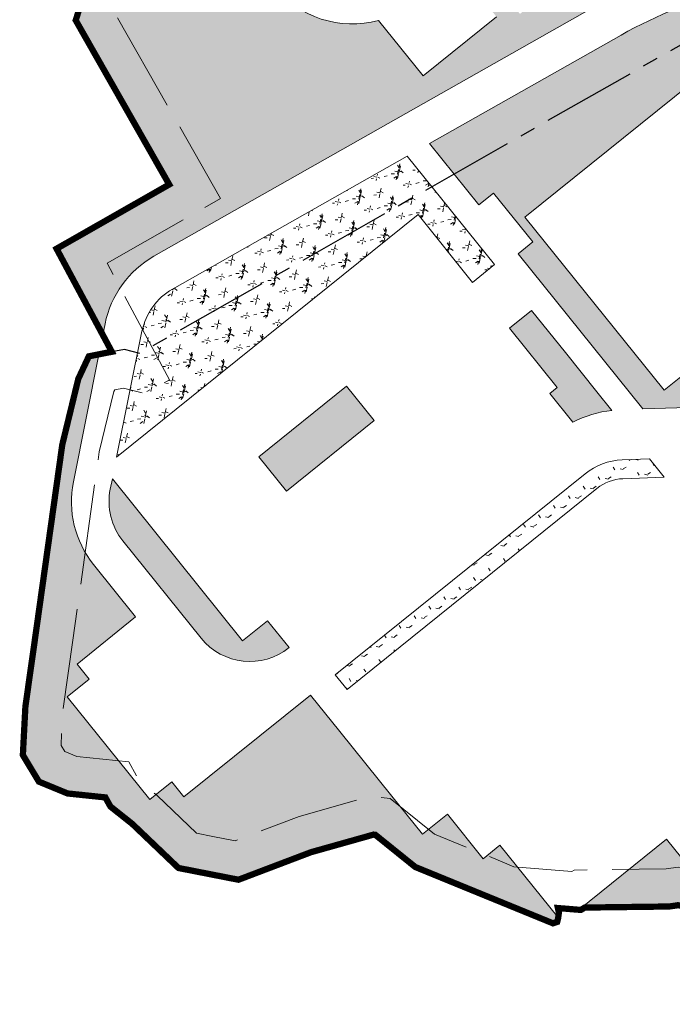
# Model space of a CAD drawing. Header units: millimetres. Extents: x 38389465 to 38395088, y 2473666 to 2480744.
# Tile 1 of 256: x 38391121 to 38391225, y 2473666 to 2473823. Entities that reach past the tile are written whole.
import ezdxf

# ---------------------------------------------------------------- set-up
doc = ezdxf.new("R2010")
doc.units = ezdxf.units.MM
doc.header["$LTSCALE"] = 2
for name, pattern in [('0', [0]), ('CENTER2', [1.125, 0.75, -0.125, 0.125, -0.125]), ('X2', [10, 8, -2])]:
    doc.linetypes.add(name, pattern=pattern)
doc.layers.get('0').update_dxf_attribs({"linetype": 'CONTINUOUS', "lineweight": 9})
doc.layers.add('w-用地红线', color=1, linetype='CONTINUOUS')
for name, color, linetype, lineweight in [('下沉式地面绿化', 80, 'CONTINUOUS', 9), ('建筑控制线', 6, '0', 9), ('普通地面绿化', 122, 'CONTINUOUS', 9), ('普通绿地填充', 114, 'CONTINUOUS', 9)]:
    doc.layers.add(name, color=color, linetype=linetype, lineweight=lineweight)
pattern_1 = [(77.67293413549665, (-375.5004729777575, -439.924187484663), (-3.96995520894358, 6.19027104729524), [0.7799999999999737, -0.1559999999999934, 0.2079999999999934, -0.1559999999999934, 0.7799999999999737, -3.119999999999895]), (77.67293413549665, (-375.7083842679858, -440.1448884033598), (-3.96995520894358, 6.19027104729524), [0.5199999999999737, -0.3899999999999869, 0.7799999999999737, -0.3899999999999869, 0.5199999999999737, -2.599999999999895]), (77.67293413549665, (-377.3518742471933, -437.9227856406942), (-3.96995520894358, 6.19027104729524), [0.6499999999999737, -0.2599999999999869, 0.6499999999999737, -3.639999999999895]), (77.67293413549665, (-378.9229758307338, -440.2408106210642), (-3.96995520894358, 6.19027104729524), [0.2599999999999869, -0.5199999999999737, 0.2599999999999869, -4.15999999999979]), (167.6729341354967, (-378.811960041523, -439.7327993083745), (-6.19027104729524, -3.96995520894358), [0.4679999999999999, -4.731999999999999]), (167.6729341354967, (-375.430844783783, -438.8748601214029), (-6.19027104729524, -3.96995520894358), [0.5199999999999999, -4.679999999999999]), (167.6729341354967, (-377.1853505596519, -437.1607686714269), (-6.19027104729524, -3.96995520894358), [0.5199999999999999, -4.679999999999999]), (122.6729341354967, (-375.2357231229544, -438.2255469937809), (-5.080113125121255, 1.110157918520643), [0.5199999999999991, -6.833910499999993]), (212.6729341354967, (-375.5243641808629, -439.5463764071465), (-1.110157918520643, -5.080113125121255), [0.5199999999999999, -6.833910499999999]), (141.1078829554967, (-375.2944284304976, -438.3723995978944), (-5.080113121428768, 1.110157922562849), [0.5199999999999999, -11.107553]), (153.6366906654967, (-375.3753368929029, -438.6208544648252), (-5.080113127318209, 1.110157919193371), [0.5199999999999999, -20.92014899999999]), (153.6366906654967, (-377.1298426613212, -436.9067630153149), (-5.080113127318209, 1.110157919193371), [0.416, -21.02414899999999]), (153.6366906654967, (-378.7897568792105, -439.6311970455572), (-5.080113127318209, 1.110157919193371), [0.3639999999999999, -21.07614899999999]), (181.7091776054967, (-375.4863526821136, -439.1288657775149), (-5.080113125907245, 1.11015786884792), [0.5199999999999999, -20.92014899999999]), (181.7091776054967, (-377.240858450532, -437.4147743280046), (-5.080113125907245, 1.11015786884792), [0.416, -21.02414899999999]), (181.7091776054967, (-378.8341631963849, -439.8344015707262), (-5.080113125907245, 1.11015786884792), [0.3639999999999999, -21.07614899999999]), (194.2379853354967, (-375.5164600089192, -439.3884222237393), (-5.080113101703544, 1.11015782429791), [0.5199999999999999, -11.107547])]

# ---------------------------------------------------------------- blocks, each defined once
blk = doc.blocks.new('fsd1fsdf2')
at = {"layer": '普通绿地填充'}
h = blk.add_hatch(dxfattribs=at)
h.set_pattern_fill('草坪€^R', color=80, scale=0.9999999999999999, angle=38.83646706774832, style=0)
h.set_pattern_definition([(77.67293413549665, (-375.5004729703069, -439.9241874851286), (-3.96995520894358, 6.19027104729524), [0.779999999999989, -0.1559999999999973, 0.2079999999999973, -0.1559999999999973, 0.779999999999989, -3.119999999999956]), (77.67293413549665, (-375.7083842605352, -440.1448884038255), (-3.96995520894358, 6.19027104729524), [0.519999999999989, -0.3899999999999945, 0.779999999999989, -0.3899999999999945, 0.519999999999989, -2.599999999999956]), (77.67293413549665, (-377.3518742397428, -437.9227856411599), (-3.96995520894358, 6.19027104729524), [0.649999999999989, -0.2599999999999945, 0.649999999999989, -3.639999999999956]), (77.67293413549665, (-378.9229758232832, -440.2408106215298), (-3.96995520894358, 6.19027104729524), [0.2599999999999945, -0.519999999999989, 0.2599999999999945, -4.159999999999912]), (167.6729341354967, (-378.8119600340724, -439.7327993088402), (-6.19027104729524, -3.96995520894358), [0.4679999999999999, -4.731999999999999]), (167.6729341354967, (-375.4308447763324, -438.8748601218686), (-6.19027104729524, -3.96995520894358), [0.5199999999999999, -4.679999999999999]), (167.6729341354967, (-377.1853505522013, -437.1607686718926), (-6.19027104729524, -3.96995520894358), [0.5199999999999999, -4.679999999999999]), (122.6729341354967, (-375.2357231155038, -438.2255469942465), (-5.080113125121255, 1.110157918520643), [0.5199999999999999, -6.833910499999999]), (212.6729341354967, (-375.5243641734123, -439.5463764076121), (-1.110157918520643, -5.080113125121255), [0.5199999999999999, -6.833910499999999]), (141.1078829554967, (-375.2944284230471, -438.3723995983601), (-5.080113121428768, 1.110157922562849), [0.5199999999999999, -11.107553]), (153.6366906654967, (-375.3753368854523, -438.6208544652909), (-5.080113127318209, 1.110157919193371), [0.5199999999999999, -20.92014899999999]), (153.6366906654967, (-377.1298426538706, -436.9067630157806), (-5.080113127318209, 1.110157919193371), [0.416, -21.02414899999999]), (153.6366906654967, (-378.7897568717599, -439.6311970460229), (-5.080113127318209, 1.110157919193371), [0.3639999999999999, -21.07614899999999]), (181.7091776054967, (-375.4863526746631, -439.1288657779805), (-5.080113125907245, 1.11015786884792), [0.5199999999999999, -20.92014899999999]), (181.7091776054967, (-377.2408584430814, -437.4147743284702), (-5.080113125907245, 1.11015786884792), [0.416, -21.02414899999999]), (181.7091776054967, (-378.8341631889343, -439.8344015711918), (-5.080113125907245, 1.11015786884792), [0.3639999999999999, -21.07614899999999]), (194.2379853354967, (-375.5164600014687, -439.388422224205), (-5.080113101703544, 1.11015782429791), [0.5199999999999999, -11.107547])])
edge = h.paths.add_edge_path()
edge.add_line((-425.2405385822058, -470.5641693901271), (-390.5020945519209, -452.2200683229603))
edge.add_line((-390.5020945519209, -452.2200683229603), (-379.256229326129, -415.8094897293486))
edge.add_line((-379.256229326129, -415.8094897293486), (-403.0393522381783, -370.7702696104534))
edge.add_line((-403.0393522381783, -370.7702696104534), (-394.3263554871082, -342.5302686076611))
edge.add_line((-394.3263554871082, -342.5302686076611), (-394.3893555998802, -341.3862685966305))
edge.add_line((-394.3893555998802, -341.3862685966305), (-388.8494281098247, -323.4332928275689))
edge.add_line((-388.8494281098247, -323.4332928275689), (-387.4561578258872, -324.6033407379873))
edge.add_line((-387.4561578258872, -324.6033407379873), (-382.8432330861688, -309.574165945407))
edge.add_line((-382.8432330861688, -309.574165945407), (-372.0282015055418, -274.6046480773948))
edge.add_line((-372.0282015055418, -274.6046480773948), (-373.2774633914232, -274.2524661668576))
edge.add_line((-373.2774633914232, -274.2524661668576), (-373.633108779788, -274.120469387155))
edge.add_line((-373.633108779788, -274.120469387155), (-372.5623638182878, -270.6482660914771))
edge.add_line((-372.5623638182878, -270.6482660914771), (-369.9103647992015, -262.0532657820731))
edge.add_line((-369.9103647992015, -262.0532657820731), (-340.051090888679, -165.2813631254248))
edge.add_line((-340.051090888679, -165.2813631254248), (-321.1379288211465, -188.7739682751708))
edge.add_arc((-325.8115635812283, -192.5365655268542), 5.999999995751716, -51.158692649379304, 38.83645474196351, ccw=False)
edge.add_line((-322.0485705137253, -197.2098816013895), (-322.6724889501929, -197.7096153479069))
edge.add_line((-322.6724889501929, -197.7096153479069), (-325.9945012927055, -193.5833558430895))
edge.add_line((-325.9945012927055, -193.5833558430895), (-348.5841867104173, -211.7700955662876))
edge.add_line((-348.5841867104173, -211.7700955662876), (-344.0066723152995, -217.4557973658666))
edge.add_line((-344.0066723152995, -217.4557973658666), (-349.3887535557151, -221.7887188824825))
edge.add_arc((-339.3551290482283, -234.2517193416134), 16.000000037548, 128.8366009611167, 162.8522191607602)
edge.add_line((-354.6438886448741, -229.5343226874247), (-360.4379497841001, -248.312478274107))
edge.add_arc((-345.1491902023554, -253.0298749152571), 16.00000001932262, 162.8522191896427, 218.8364065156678)
edge.add_line((-357.6122246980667, -263.0634571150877), (-342.9973429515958, -281.2170707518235))
edge.add_arc((-352.3446188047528, -288.7422574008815), 11.99999999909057, -51.04417968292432, 38.836406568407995, ccw=False)
edge.add_line((-344.7999672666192, -298.0738292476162), (-375.2519286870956, -322.5897667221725))
edge.add_arc((-360.2015746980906, -341.2842821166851), 23.99995960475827, 128.8364250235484, 162.8031199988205)
edge.add_line((-383.1286032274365, -334.1885493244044), (-391.0244946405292, -359.7192672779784))
edge.add_arc((-354.7210314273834, -370.9468475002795), 37.99999998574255, 162.8147187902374, 218.836619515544)
edge.add_line((-384.3206497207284, -394.7767152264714), (-361.2698535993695, -423.4086312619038))
edge.add_line((-361.2698535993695, -423.4086312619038), (-364.3078206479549, -425.8544164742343))
edge.add_line((-364.3078206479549, -425.8544164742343), (-367.8129952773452, -428.6763380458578))
edge.add_line((-367.8129952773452, -428.6763380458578), (-376.3812896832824, -435.5744495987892))
edge.add_arc((-386.3231262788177, -442.2945600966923), 11.99999999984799, -51.16338315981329, 34.05643455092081, ccw=False)
edge.add_line((-378.7979053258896, -451.6418083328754), (-400.390448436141, -469.0253859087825))
edge.add_line((-400.390448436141, -469.0253859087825), (-402.2837888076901, -466.6736255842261))
edge.add_line((-402.2837888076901, -466.6736255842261), (-410.0731612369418, -472.9446444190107))
edge.add_line((-410.0731612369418, -472.9446444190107), (-408.2537905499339, -475.2045253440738))
edge.add_arc((-414.3976808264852, -464.8966345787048), 11.99999999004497, 218.8381118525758, 300.7965309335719, ccw=False)
edge.add_line((-423.7447327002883, -472.4220994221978), (-425.2405385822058, -470.5641693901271))
edge = h.paths.add_edge_path()
edge.add_line((-430.6453451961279, -473.4182499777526), (-416.1899076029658, -491.3736115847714))
edge.add_line((-416.1899076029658, -491.3736115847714), (-419.3058438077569, -493.8821673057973))
edge.add_line((-419.3058438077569, -493.8821673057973), (-414.9161659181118, -499.3347394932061))
edge.add_line((-414.9161659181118, -499.3347394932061), (-425.743034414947, -508.0519017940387))
edge.add_line((-425.743034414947, -508.0519017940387), (-415.3333843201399, -520.982123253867))
edge.add_line((-415.3333843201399, -520.982123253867), (-448.1258164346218, -547.3821657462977))
edge.add_line((-448.1258164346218, -547.3821657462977), (-448.1285981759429, -547.3866110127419))
edge.add_arc((-438.0949799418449, -559.849616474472), 16.00000000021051, 128.8365722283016, 218.8365722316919)
edge.add_line((-450.5579854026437, -569.8832347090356), (-439.1445374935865, -584.060160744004))
edge.add_arc((-426.6815320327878, -574.0265425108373), 15.99999999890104, 218.8365722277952, 285.2527757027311)
edge.add_arc((-422.4723579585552, -589.4629430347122), 7.353738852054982e-05, 5.654202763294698, 72.06645533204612)
edge.add_line((-422.4723353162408, -589.4628730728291), (-415.3634169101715, -598.2826537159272))
edge.add_line((-415.3634169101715, -598.2826537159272), (-403.6799371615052, -588.8754064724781))
edge.add_line((-403.6799371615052, -588.8754064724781), (-406.8079125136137, -584.9900547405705))
edge.add_line((-406.8079125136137, -584.9900547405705), (-404.3172262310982, -582.9815300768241))
edge.add_line((-404.3172262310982, -582.9815300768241), (-399.9285872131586, -588.4327899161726))
edge.add_line((-399.9285872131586, -588.4327899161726), (-372.0426011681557, -565.9826443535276))
edge.add_line((-372.0426011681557, -565.9826443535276), (-376.4275977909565, -560.5359110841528))
edge.add_line((-376.4275977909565, -560.5359110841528), (-368.582986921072, -554.158620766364))
edge.add_arc((-371.7352318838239, -565.7371937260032), 12.00000000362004, 38.83657222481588, 74.77043609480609, ccw=False)
edge.add_line((-362.3879777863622, -558.2119800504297), (-361.2244059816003, -559.6572813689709))
edge.add_arc((-370.5716600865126, -567.1824950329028), 11.99999999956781, -75.37094008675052, 38.83657215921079, ccw=False)
edge.add_arc((-347.3361272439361, -656.199965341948), 80.00000003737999, 104.6290599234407, 119.5050055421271)
edge.add_line((-386.7360948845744, -586.5749514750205), (-458.2877445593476, -627.065179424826))
edge.add_arc((-450.4077510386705, -640.9901821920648), 15.9999999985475, 119.5050055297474, 168.6365555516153)
edge.add_line((-466.0941043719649, -637.8376722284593), (-466.4495071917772, -639.606096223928))
edge.add_line((-466.4495071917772, -639.606096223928), (-473.8279370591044, -625.8582777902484))
edge.add_line((-473.8279370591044, -625.8582777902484), (-455.8629382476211, -615.6242757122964))
edge.add_line((-455.8629382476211, -615.6242757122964), (-470.7684322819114, -589.4586817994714))
edge.add_line((-470.7684322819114, -589.4586817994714), (-436.1183398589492, -477.7092734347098))
edge.add_line((-436.1183398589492, -477.7092734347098), (-436.1180916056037, -477.7090735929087))
edge.add_line((-436.1180916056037, -477.7090735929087), (-435.5993400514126, -476.0342733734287))
edge.add_line((-435.5993400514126, -476.0342733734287), (-430.6453451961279, -473.4182499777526))
edge = h.paths.add_edge_path()
edge.add_line((-276.2419519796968, -94.00451941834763), (-266.9833735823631, -105.5048719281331))
edge.add_arc((-276.3306414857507, -113.0300684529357), 11.999999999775, -51.162729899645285, 38.83646710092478, ccw=False)
edge.add_line((-268.8053139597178, -122.3772308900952), (-317.4101608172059, -161.5086137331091))
edge.add_arc((-324.9354883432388, -152.1614512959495), 12.00000000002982, 218.8364670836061, 308.8372701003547, ccw=False)
edge.add_line((-334.2827562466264, -159.6866478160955), (-337.2048816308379, -156.0569899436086))
edge.add_line((-337.2048816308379, -156.0569899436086), (-336.7183772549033, -154.4802619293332))
edge.add_line((-336.7183772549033, -154.4802619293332), (-301.0753813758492, -118.8372578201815))
edge.add_line((-301.0753813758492, -118.8372578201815), (-276.2419519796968, -94.00451941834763))
edge = h.paths.add_edge_path()
edge.add_line((-270.5521237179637, -88.31484948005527), (-265.4323854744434, -83.19525369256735))
edge.add_line((-265.4323854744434, -83.19525369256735), (-248.3120715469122, -105.2344698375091))
edge.add_arc((-252.2989147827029, -101.425409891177), 5.51396922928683, 300.5149839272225, 316.3063870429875, ccw=False)
edge.add_arc((-252.6035956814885, -101.0409001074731), 6.000305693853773, 218.8378814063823, 301.15707268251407, ccw=False)
edge.add_line((-257.2773748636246, -104.8038054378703), (-270.5521237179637, -88.31484948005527))
h.paths.add_polyline_path([(-373.685320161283, -577.4244609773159), (-373.0882498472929, -579.3332581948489), (-365.4530607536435, -576.9449769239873), (-366.050131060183, -575.0361796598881)], flags=16)
h = blk.add_hatch(dxfattribs=at)
h.set_pattern_fill('草坪^^', color=80, scale=0.9999999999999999, angle=38.83646706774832, style=0)
h.set_pattern_definition(pattern_1)
edge = h.paths.add_edge_path()
edge.add_line((-90.92269714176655, -574.2117747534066), (-118.9166971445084, -601.719774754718))
edge.add_line((-118.9166971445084, -601.719774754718), (-228.6296971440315, -709.5307747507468))
edge.add_line((-228.6296971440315, -709.5307747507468), (-233.6856971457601, -714.4987747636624))
edge.add_line((-233.6856971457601, -714.4987747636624), (-243.2326971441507, -717.3237747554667))
edge.add_line((-243.2326971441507, -717.3237747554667), (-253.3476971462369, -722.2957747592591))
edge.add_line((-253.3476971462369, -722.2957747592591), (-260.0356971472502, -724.7407747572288))
edge.add_line((-260.0356971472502, -724.7407747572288), (-270.5276971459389, -727.1297747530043))
edge.add_line((-270.5276971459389, -727.1297747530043), (-276.4816971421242, -729.6447747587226))
edge.add_line((-276.4816971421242, -729.6447747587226), (-280.3996971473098, -731.2997747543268))
edge.add_line((-280.3996971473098, -731.2997747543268), (-284.5126971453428, -733.63777475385))
edge.add_line((-284.5126971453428, -733.63777475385), (-287.1956971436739, -734.6377747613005))
edge.add_line((-287.1956971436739, -734.6377747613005), (-287.2596971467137, -734.6617747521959))
edge.add_line((-287.2596971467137, -734.6617747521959), (-301.3966971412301, -741.1827747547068))
edge.add_line((-301.3966971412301, -741.1827747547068), (-301.5546971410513, -741.2557747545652))
edge.add_line((-301.5546971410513, -741.2557747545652), (-307.3576971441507, -742.8917747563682))
edge.add_line((-307.3576971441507, -742.8917747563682), (-309.2826971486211, -743.4347747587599))
edge.add_line((-309.2826971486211, -743.4347747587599), (-316.3876971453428, -743.4097747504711))
edge.add_line((-316.3876971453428, -743.4097747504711), (-325.2166971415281, -745.7647747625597))
edge.add_line((-325.2166971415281, -745.7647747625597), (-328.1746971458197, -744.8837747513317))
edge.add_line((-328.1746971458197, -744.8837747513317), (-328.1886971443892, -744.8797747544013))
edge.add_line((-328.1886971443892, -744.8797747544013), (-328.280697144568, -744.8747747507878))
edge.add_line((-328.280697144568, -744.8747747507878), (-328.3156971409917, -744.8827747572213))
edge.add_line((-328.3156971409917, -744.8827747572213), (-328.4646971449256, -744.9177747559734))
edge.add_line((-328.4646971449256, -744.9177747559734), (-336.6666971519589, -744.4477747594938))
edge.add_line((-336.6666971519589, -744.4477747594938), (-351.7936971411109, -739.0017747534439))
edge.add_line((-351.7936971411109, -739.0017747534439), (-363.3576971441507, -732.4797747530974))
edge.add_line((-363.3576971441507, -732.4797747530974), (-364.2796971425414, -732.2127747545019))
edge.add_line((-364.2796971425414, -732.2127747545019), (-367.1756971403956, -731.6617747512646))
edge.add_line((-367.1756971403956, -731.6617747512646), (-374.7216971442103, -730.4917747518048))
edge.add_line((-374.7216971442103, -730.4917747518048), (-376.1046971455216, -730.6957747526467))
edge.add_line((-376.1046971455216, -730.6957747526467), (-389.5826971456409, -730.8657747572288))
edge.add_line((-389.5826971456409, -730.8657747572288), (-390.2116971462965, -731.2427747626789))
edge.add_line((-390.2116971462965, -731.2427747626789), (-390.5505184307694, -731.2151026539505))
edge.add_line((-390.5505184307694, -731.2151026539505), (-376.5507341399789, -719.9442666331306))
edge.add_line((-376.5507341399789, -719.9442666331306), (-369.2136089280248, -729.0578913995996))
edge.add_line((-369.2136089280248, -729.0578913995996), (-355.8938062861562, -718.3344896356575))
edge.add_line((-355.8938062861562, -718.3344896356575), (-339.526464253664, -738.6647701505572))
edge.add_line((-339.526464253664, -738.6647701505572), (-324.9003819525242, -726.8897190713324))
edge.add_line((-324.9003819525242, -726.8897190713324), (-315.6712423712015, -738.3534617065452))
edge.add_arc((-307.881863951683, -732.0824503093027), 10.00000000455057, 218.8365722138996, 292.9498985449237)
edge.add_line((-303.9826033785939, -741.2909120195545), (-269.5710203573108, -726.7195608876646))
edge.add_arc((-273.4702809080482, -717.511099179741), 9.999999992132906, 292.9498984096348, 308.836572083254)
edge.add_line((-267.1992695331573, -725.3004776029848), (-249.7881415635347, -711.2832638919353))
edge.add_line((-249.7881415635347, -711.2832638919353), (-247.7645006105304, -713.7968784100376))
edge.add_arc((-243.0908735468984, -710.0342715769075), 6.000000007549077, 218.8365721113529, 299.6820236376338)
edge.add_arc((-269.8309237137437, -663.1197778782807), 60.00000002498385, 299.6820236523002, 314.4988784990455)
edge.add_line((-227.7772055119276, -705.9156280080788), (32.92559733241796, -449.7337278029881))
edge.add_line((32.92559733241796, -449.7337278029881), (34.2513028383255, -451.2077747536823))
edge.add_line((34.2513028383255, -451.2077747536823), (33.74730286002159, -451.7037747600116))
edge.add_line((33.74730286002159, -451.7037747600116), (32.35830284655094, -453.0677747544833))
edge.add_line((32.35830284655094, -453.0677747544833), (31.26030285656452, -454.1467747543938))
edge.add_line((31.26030285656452, -454.1467747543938), (0.8053028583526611, -484.0737747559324))
edge.add_line((0.8053028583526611, -484.0737747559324), (-7.781697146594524, -492.5127747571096))
edge.add_line((-7.781697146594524, -492.5127747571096), (-77.9236971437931, -561.4387747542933))
edge.add_line((-77.9236971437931, -561.4387747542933), (-90.92269714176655, -574.2117747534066))
h = blk.add_hatch(dxfattribs=at)
h.set_pattern_fill('草坪或]"^Q', color=80, scale=0.9999999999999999, angle=38.83646706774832, style=0)
h.set_pattern_definition([(77.67293413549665, (-375.5004729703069, -439.9241874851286), (-3.96995520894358, 6.19027104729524), [0.7799999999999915, -0.1559999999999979, 0.2079999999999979, -0.1559999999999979, 0.7799999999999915, -3.119999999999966]), (77.67293413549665, (-375.7083842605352, -440.1448884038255), (-3.96995520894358, 6.19027104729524), [0.5199999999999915, -0.3899999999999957, 0.7799999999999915, -0.3899999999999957, 0.5199999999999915, -2.599999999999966]), (77.67293413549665, (-377.3518742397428, -437.9227856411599), (-3.96995520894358, 6.19027104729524), [0.6499999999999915, -0.2599999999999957, 0.6499999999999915, -3.639999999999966]), (77.67293413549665, (-378.9229758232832, -440.2408106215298), (-3.96995520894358, 6.19027104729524), [0.2599999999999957, -0.5199999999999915, 0.2599999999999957, -4.159999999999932]), (167.6729341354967, (-378.8119600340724, -439.7327993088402), (-6.19027104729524, -3.96995520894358), [0.4679999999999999, -4.731999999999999]), (167.6729341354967, (-375.4308447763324, -438.8748601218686), (-6.19027104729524, -3.96995520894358), [0.5199999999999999, -4.679999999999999]), (167.6729341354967, (-377.1853505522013, -437.1607686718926), (-6.19027104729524, -3.96995520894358), [0.5199999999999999, -4.679999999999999]), (122.6729341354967, (-375.2357231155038, -438.2255469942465), (-5.080113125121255, 1.110157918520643), [0.5199999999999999, -6.833910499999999]), (212.6729341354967, (-375.5243641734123, -439.5463764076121), (-1.110157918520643, -5.080113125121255), [0.5199999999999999, -6.833910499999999]), (141.1078829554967, (-375.2944284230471, -438.3723995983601), (-5.080113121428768, 1.110157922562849), [0.5199999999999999, -11.107553]), (153.6366906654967, (-375.3753368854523, -438.6208544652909), (-5.080113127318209, 1.110157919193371), [0.5199999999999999, -20.92014899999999]), (153.6366906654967, (-377.1298426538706, -436.9067630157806), (-5.080113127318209, 1.110157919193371), [0.416, -21.02414899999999]), (153.6366906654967, (-378.7897568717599, -439.6311970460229), (-5.080113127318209, 1.110157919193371), [0.3639999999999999, -21.07614899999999]), (181.7091776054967, (-375.4863526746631, -439.1288657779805), (-5.080113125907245, 1.11015786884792), [0.5199999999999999, -20.92014899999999]), (181.7091776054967, (-377.2408584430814, -437.4147743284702), (-5.080113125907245, 1.11015786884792), [0.416, -21.02414899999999]), (181.7091776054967, (-378.8341631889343, -439.8344015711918), (-5.080113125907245, 1.11015786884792), [0.3639999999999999, -21.07614899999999]), (194.2379853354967, (-375.5164600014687, -439.388422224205), (-5.080113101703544, 1.11015782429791), [0.5199999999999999, -11.107547])])
h.paths.add_polyline_path([(-304.686688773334, -582.2359477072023), (-290.6951737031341, -570.9718113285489), (-286.3054409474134, -576.4244274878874), (-300.2969560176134, -587.6885638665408)], flags=17)
edge = h.paths.add_edge_path()
edge.add_line((-281.3434663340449, -539.2858040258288), (-342.1535326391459, -573.9272103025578))
edge.add_line((-342.1535326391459, -573.9272103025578), (-338.6008508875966, -578.3406409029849))
edge.add_line((-338.6008508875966, -578.3406409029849), (-336.2637642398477, -576.4591272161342))
edge.add_line((-336.2637642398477, -576.4591272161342), (-329.9927722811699, -584.2485212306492))
edge.add_line((-329.9927722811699, -584.2485212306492), (-332.3295615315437, -586.129795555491))
edge.add_line((-332.3295615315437, -586.129795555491), (-311.9633914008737, -611.4272726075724))
edge.add_line((-311.9633914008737, -611.4272726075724), (-307.5472724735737, -611.1727503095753))
edge.add_line((-307.5472724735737, -611.1727503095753), (-329.4616587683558, -583.9524394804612))
edge.add_line((-329.4616587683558, -583.9524394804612), (-279.2982850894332, -543.5668900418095))
edge.add_line((-279.2982850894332, -543.5668900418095), (-270.5814552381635, -554.3942853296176))
edge.add_line((-270.5814552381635, -554.3942853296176), (-263.1828273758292, -548.4378985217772))
edge.add_line((-263.1828273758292, -548.4378985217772), (-268.604250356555, -541.7038149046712))
edge.add_arc((-276.3936287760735, -547.9748263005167), 10.00000000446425, 38.83657220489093, 119.6686792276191)
edge.add_line((-281.3434663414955, -539.2858040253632), (-281.3434663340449, -539.2858040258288))
h.paths.add_polyline_path([(-374.3415186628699, -619.1208053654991), (-360.3500044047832, -607.8566696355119), (-355.9602259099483, -613.3093426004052), (-369.951740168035, -624.5734783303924)])
h.paths.add_polyline_path([(-441.5605249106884, -659.0511669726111), (-427.5690106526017, -647.7870312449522), (-423.1792778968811, -653.2396473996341), (-437.1707921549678, -664.503783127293)])
h = blk.add_hatch(dxfattribs=at)
h.set_pattern_fill('草坪或^_', color=80, scale=0.9999999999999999, angle=38.83646706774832, style=0)
h.set_pattern_definition([(58.9539393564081, (-34.44811891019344, 92.90434702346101), (-1.773335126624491, 7.136895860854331), [0.7799999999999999, -0.156, 0.208, -0.156, 0.7799999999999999, -3.12]), (58.9539393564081, (-34.71586139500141, 92.76204465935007), (-1.773335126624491, 7.136895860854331), [0.5199999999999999, -0.39, 0.7799999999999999, -0.39, 0.5199999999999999, -2.6]), (58.9539393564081, (-35.55928446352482, 95.39404722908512), (-1.773335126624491, 7.136895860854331), [0.6499999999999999, -0.26, 0.6499999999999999, -3.64]), (58.9539393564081, (-37.79119774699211, 93.70284555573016), (-1.773335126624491, 7.136895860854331), [0.26, -0.5199999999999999, 0.26, -4.159999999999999]), (148.9539393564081, (-37.52301970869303, 94.14835710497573), (-7.136895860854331, -1.773335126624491), [0.4679999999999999, -4.731999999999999]), (148.9539393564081, (-34.04541630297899, 93.87582353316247), (-7.136895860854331, -1.773335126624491), [0.5199999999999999, -4.679999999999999]), (148.9539393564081, (-35.15701740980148, 96.0623145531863), (-7.136895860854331, -1.773335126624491), [0.5199999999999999, -4.679999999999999]), (103.9539393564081, (-33.652233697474, 94.42817074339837), (-4.455115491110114, 2.681780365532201), [0.5199999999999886, -6.833910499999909]), (193.9539393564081, (-34.3494965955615, 93.26984071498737), (-2.681780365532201, -4.455115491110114), [0.5199999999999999, -6.833910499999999]), (122.3888881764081, (-33.75496269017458, 94.30792618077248), (-4.455115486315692, 2.681780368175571), [0.5199999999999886, -11.10755299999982]), (134.9176958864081, (-33.91132728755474, 94.09857930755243), (-4.455115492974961, 2.681780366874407), [0.5199999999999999, -20.92014899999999]), (134.9176958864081, (-35.02292839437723, 96.28507032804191), (-4.455115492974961, 2.681780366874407), [0.416, -21.02414899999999]), (134.9176958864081, (-37.46938410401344, 94.23745941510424), (-4.455115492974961, 2.681780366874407), [0.3639999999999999, -21.07614899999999]), (162.9901828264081, (-34.17950531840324, 93.65306775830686), (-4.455115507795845, 2.681780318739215), [0.5199999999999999, -20.92014899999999]), (162.9901828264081, (-35.29110642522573, 95.83955877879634), (-4.455115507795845, 2.681780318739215), [0.416, -21.02414899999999]), (162.9901828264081, (-37.57665531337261, 94.05925479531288), (-4.455115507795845, 2.681780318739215), [0.3639999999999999, -21.07614899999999]), (175.5189905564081, (-34.29131875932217, 93.41690308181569), (-4.455115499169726, 2.681780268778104), [0.5199999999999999, -11.107547])])
edge = h.paths.add_edge_path()
edge.add_line((-252.522053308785, -561.6799364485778), (-257.2880997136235, -555.759912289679))
edge.add_line((-257.2880997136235, -555.759912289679), (-264.6866373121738, -561.7162723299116))
edge.add_line((-264.6866373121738, -561.7162723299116), (-257.0992876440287, -571.1407394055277))
edge.add_line((-257.0992876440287, -571.1407394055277), (-258.2680814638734, -572.0816994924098))
edge.add_line((-258.2680814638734, -572.0816994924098), (-256.0726829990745, -574.8086685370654))
edge.add_line((-256.0726829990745, -574.8086685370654), (-254.8197115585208, -576.3650212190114))
edge.add_line((-254.8197115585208, -576.3650212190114), (-254.0401507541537, -575.7374208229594))
edge.add_arc((-260.3085496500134, -567.9497697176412), 9.99701627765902, 308.8311173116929, 398.8416711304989)
edge.add_line((-252.522053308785, -561.6799364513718), (-252.522053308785, -561.6799364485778))
edge = h.paths.add_edge_path()
edge.add_line((-324.3281625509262, -613.4511570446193), (-327.9293047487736, -608.978072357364))
edge.add_line((-327.9293047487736, -608.978072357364), (-326.760864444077, -608.0373972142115))
edge.add_line((-326.760864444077, -608.0373972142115), (-334.3831130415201, -598.5696472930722))
edge.add_line((-334.3831130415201, -598.5696472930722), (-330.1764254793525, -595.182960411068))
edge.add_line((-330.1764254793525, -595.182960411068), (-324.7517522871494, -601.9210754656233))
edge.add_line((-324.7517522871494, -601.9210754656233), (-319.7351910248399, -608.1522739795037))
edge.add_line((-319.7351910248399, -608.1522739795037), (-316.8708744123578, -611.7101145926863))
edge.add_line((-316.8708744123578, -611.7101145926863), (-318.2853099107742, -611.7916353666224))
edge.add_arc((-317.4222196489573, -626.7667839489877), 14.99999999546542, 93.29858381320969, 117.4128626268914)
edge.add_arc((-324.3280581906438, -613.4510286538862), 0.0001654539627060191, 206.7801010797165, 230.8946349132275)
edge = h.paths.add_edge_path()
edge.add_arc((-375.2415626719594, -640.9764547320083), 10.24040755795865, 271.9460574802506, 303.90095765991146, ccw=False)
edge.add_line((-374.893812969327, -651.2109560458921), (-380.30720115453, -651.3968333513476))
edge.add_line((-380.30720115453, -651.3968333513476), (-400.2193821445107, -626.664036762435))
edge.add_line((-400.2193821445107, -626.664036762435), (-397.8825845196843, -624.7827557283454))
edge.add_line((-397.8825845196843, -624.7827557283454), (-404.1535764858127, -616.9933617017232))
edge.add_line((-404.1535764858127, -616.9933617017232), (-406.490273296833, -618.8745615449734))
edge.add_line((-406.490273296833, -618.8745615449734), (-414.3536302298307, -609.1069214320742))
edge.add_line((-414.3536302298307, -609.1069214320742), (-383.7758593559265, -591.803324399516))
edge.add_arc((-347.3308893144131, -656.20646217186), 73.99999997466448, 104.2018758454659, 119.50500554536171, ccw=False)
edge.add_arc((-381.6783669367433, -520.4852376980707), 65.99999999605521, 284.201875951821, 299.668679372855)
edge.add_line((-349.0094388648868, -577.8327846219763), (-345.6739967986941, -575.9326978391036))
edge.add_line((-345.6739967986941, -575.9326978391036), (-336.0711424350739, -587.8608970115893))
edge.add_line((-336.0711424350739, -587.8608970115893), (-340.2778873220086, -591.2476300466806))
edge.add_line((-340.2778873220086, -591.2476300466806), (-348.9613373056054, -580.4617315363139))
edge.add_line((-348.9613373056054, -580.4617315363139), (-399.1248657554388, -620.8471396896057))
edge.add_line((-399.1248657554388, -620.8471396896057), (-376.9245273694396, -648.4226103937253))
edge.add_line((-376.9245273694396, -648.4226103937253), (-372.9524201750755, -645.2247897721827))
edge.add_line((-372.9524201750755, -645.2247897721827), (-369.529883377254, -649.4760233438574))
edge = h.paths.add_edge_path()
edge.add_line((-395.1516079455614, -648.9045848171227), (-391.467017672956, -653.4813055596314))
edge.add_arc((-383.2407021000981, -669.6135514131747), 18.10860635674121, 96.41704712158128, 117.01839708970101, ccw=False)
edge.add_line((-385.2646032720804, -651.6184007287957), (-387.6562062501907, -648.6477202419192))
edge.add_line((-387.6562062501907, -648.6477202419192), (-392.6730042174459, -642.4162252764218))
edge.add_line((-392.6730042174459, -642.4162252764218), (-398.0675416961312, -635.7155241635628))
edge.add_line((-398.0675416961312, -635.7155241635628), (-401.5723840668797, -638.5371750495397))
edge.add_line((-401.5723840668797, -638.5371750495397), (-393.9831944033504, -647.9639276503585))
edge.add_line((-393.9831944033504, -647.9639276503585), (-395.1516079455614, -648.9045848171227))
edge = h.paths.add_edge_path()
edge.add_line((-464.9299777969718, -662.5340040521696), (-465.2633539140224, -664.1884981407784))
edge.add_arc((-455.460380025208, -666.1637710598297), 10.00000000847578, 168.6076010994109, 218.8364669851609)
edge.add_line((-463.2497699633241, -672.4347681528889), (-450.7856430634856, -687.916826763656))
edge.add_arc((-442.9960389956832, -681.6455114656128), 10.00036634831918, 218.837117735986, 308.8315532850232)
edge.add_line((-436.7254802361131, -689.4357245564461), (-440.1743057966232, -685.1511036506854))
edge.add_line((-440.1743057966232, -685.1511036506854), (-444.1467641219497, -688.3492190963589))
edge.add_line((-444.1467641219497, -688.3492190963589), (-464.9299777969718, -662.5340040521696))
h = blk.add_hatch(dxfattribs=at)
h.set_pattern_fill('草坪或', color=80, scale=0.9999999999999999, angle=38.83646706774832, style=0)
h.set_pattern_definition([(77.67293413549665, (-375.5004729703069, -439.9241874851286), (-3.96995520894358, 6.19027104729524), [0.7799999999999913, -0.1559999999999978, 0.2079999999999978, -0.1559999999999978, 0.7799999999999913, -3.119999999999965]), (77.67293413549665, (-375.7083842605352, -440.1448884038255), (-3.96995520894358, 6.19027104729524), [0.5199999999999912, -0.3899999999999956, 0.7799999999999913, -0.3899999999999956, 0.5199999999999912, -2.599999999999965]), (77.67293413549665, (-377.3518742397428, -437.9227856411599), (-3.96995520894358, 6.19027104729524), [0.6499999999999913, -0.2599999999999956, 0.6499999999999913, -3.639999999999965]), (77.67293413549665, (-378.9229758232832, -440.2408106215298), (-3.96995520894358, 6.19027104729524), [0.2599999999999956, -0.5199999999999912, 0.2599999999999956, -4.15999999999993]), (167.6729341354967, (-378.8119600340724, -439.7327993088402), (-6.19027104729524, -3.96995520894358), [0.4679999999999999, -4.731999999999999]), (167.6729341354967, (-375.4308447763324, -438.8748601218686), (-6.19027104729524, -3.96995520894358), [0.5199999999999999, -4.679999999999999]), (167.6729341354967, (-377.1853505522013, -437.1607686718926), (-6.19027104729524, -3.96995520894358), [0.5199999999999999, -4.679999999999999]), (122.6729341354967, (-375.2357231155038, -438.2255469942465), (-5.080113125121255, 1.110157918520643), [0.5199999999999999, -6.833910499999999]), (212.6729341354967, (-375.5243641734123, -439.5463764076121), (-1.110157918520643, -5.080113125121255), [0.5199999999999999, -6.833910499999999]), (141.1078829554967, (-375.2944284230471, -438.3723995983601), (-5.080113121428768, 1.110157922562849), [0.5199999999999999, -11.107553]), (153.6366906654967, (-375.3753368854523, -438.6208544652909), (-5.080113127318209, 1.110157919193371), [0.5199999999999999, -20.92014899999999]), (153.6366906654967, (-377.1298426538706, -436.9067630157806), (-5.080113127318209, 1.110157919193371), [0.416, -21.02414899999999]), (153.6366906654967, (-378.7897568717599, -439.6311970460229), (-5.080113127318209, 1.110157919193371), [0.3639999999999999, -21.07614899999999]), (181.7091776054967, (-375.4863526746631, -439.1288657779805), (-5.080113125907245, 1.11015786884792), [0.5199999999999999, -20.92014899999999]), (181.7091776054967, (-377.2408584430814, -437.4147743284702), (-5.080113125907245, 1.11015786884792), [0.416, -21.02414899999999]), (181.7091776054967, (-378.8341631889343, -439.8344015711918), (-5.080113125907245, 1.11015786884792), [0.3639999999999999, -21.07614899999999]), (194.2379853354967, (-375.5164600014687, -439.388422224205), (-5.080113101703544, 1.11015782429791), [0.5199999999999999, -11.107547])])
edge = h.paths.add_edge_path()
edge.add_line((-464.2407071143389, -659.0802705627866), (-416.1827393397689, -620.3894145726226))
edge.add_line((-416.1827393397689, -620.3894145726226), (-407.4671567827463, -631.2151635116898))
edge.add_line((-407.4671567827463, -631.2151635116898), (-403.9619473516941, -628.3932442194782))
edge.add_line((-403.9619473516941, -628.3932442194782), (-417.8888139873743, -611.0949090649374))
edge.add_line((-417.8888139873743, -611.0949090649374), (-455.3291343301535, -632.2819412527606))
edge.add_arc((-450.2651413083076, -641.0858485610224), 10.15641714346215, 119.9074422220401, 168.2041568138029)
edge.add_line((-460.2070774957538, -639.0096226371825), (-464.2407071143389, -659.0802705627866))
h = blk.add_hatch(dxfattribs=at)
h.set_pattern_fill('草坪', color=80, scale=0.9999999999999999, angle=38.83646706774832, style=0)
h.set_pattern_definition(pattern_1)
edge = h.paths.add_edge_path()
edge.add_line((-453.5194882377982, -713.2246210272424), (-433.3441437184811, -696.9835578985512))
edge.add_line((-433.3441437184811, -696.9835578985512), (-428.6409521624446, -702.8255613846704))
edge.add_line((-428.6409521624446, -702.8255613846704), (-420.3632284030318, -713.1075500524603))
edge.add_line((-420.3632284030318, -713.1075500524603), (-415.4718506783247, -719.183274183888))
edge.add_line((-415.4718506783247, -719.183274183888), (-411.4992617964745, -715.9850656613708))
edge.add_line((-411.4992617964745, -715.9850656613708), (-405.7925146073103, -723.0735841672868))
edge.add_line((-405.7925146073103, -723.0735841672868), (-403.1130231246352, -720.9164002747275))
edge.add_line((-403.1130231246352, -720.9164002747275), (-393.8246275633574, -732.4537462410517))
edge.add_line((-393.8246275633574, -732.4537462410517), (-393.8456971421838, -732.5927747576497))
edge.add_line((-393.8456971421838, -732.5927747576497), (-393.8586971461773, -732.6777747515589))
edge.add_line((-393.8586971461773, -732.6777747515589), (-393.9796971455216, -733.144774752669))
edge.add_line((-393.9796971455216, -733.144774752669), (-394.6686971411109, -733.3717747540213))
edge.add_line((-394.6686971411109, -733.3717747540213), (-397.6946971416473, -732.1347747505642))
edge.add_line((-397.6946971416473, -732.1347747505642), (-403.9006971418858, -729.5977747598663))
edge.add_line((-403.9006971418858, -729.5977747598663), (-416.6176971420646, -724.3997747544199))
edge.add_line((-416.6176971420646, -724.3997747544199), (-420.01369715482, -721.6657747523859))
edge.add_line((-420.01369715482, -721.6657747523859), (-422.9966971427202, -719.2647747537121))
edge.add_line((-422.9966971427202, -719.2647747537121), (-423.2666971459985, -719.2377747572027))
edge.add_line((-423.2666971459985, -719.2377747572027), (-433.2606971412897, -722.0477747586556))
edge.add_line((-433.2606971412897, -722.0477747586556), (-444.8136971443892, -726.4307747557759))
edge.add_line((-444.8136971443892, -726.4307747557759), (-450.0466971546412, -725.4077747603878))
edge.add_line((-450.0466971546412, -725.4077747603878), (-454.3846971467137, -724.5587747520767))
edge.add_line((-454.3846971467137, -724.5587747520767), (-461.7466971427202, -717.5327747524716))
edge.add_line((-461.7466971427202, -717.5327747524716), (-465.2366971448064, -714.7607747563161))
edge.add_line((-465.2366971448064, -714.7607747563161), (-466.0436971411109, -713.3097747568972))
edge.add_line((-466.0436971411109, -713.3097747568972), (-472.0716971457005, -712.6797747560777))
edge.add_line((-472.0716971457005, -712.6797747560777), (-476.6426971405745, -710.7977747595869))
edge.add_line((-476.6426971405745, -710.7977747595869), (-479.1976971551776, -706.5617747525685))
edge.add_line((-479.1976971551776, -706.5617747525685), (-478.7936971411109, -698.8297747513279))
edge.add_line((-478.7936971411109, -698.8297747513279), (-477.1766971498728, -687.4367747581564))
edge.add_line((-477.1766971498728, -687.4367747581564), (-472.9116971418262, -657.0957747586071))
edge.add_line((-472.9116971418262, -657.0957747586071), (-471.4566971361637, -651.1237747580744))
edge.add_line((-471.4566971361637, -651.1237747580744), (-470.3566971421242, -646.6077747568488))
edge.add_line((-470.3566971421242, -646.6077747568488), (-468.6756971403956, -643.0117747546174))
edge.add_line((-468.6756971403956, -643.0117747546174), (-467.5536971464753, -642.7897747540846))
edge.add_line((-467.5536971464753, -642.7897747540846), (-467.0633542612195, -642.6930548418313))
edge.add_line((-467.0633542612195, -642.6930548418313), (-471.1467390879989, -663.0112831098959))
edge.add_arc((-455.4603857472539, -666.1637930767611), 16.00000000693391, 168.6365555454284, 218.8365722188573)
edge.add_line((-467.9233912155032, -676.1974113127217), (-461.2158120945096, -684.5290613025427))
edge.add_line((-461.2158120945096, -684.5290613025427), (-470.5630811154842, -692.0542587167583))
edge.add_line((-470.5630811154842, -692.0542587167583), (-468.6254832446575, -694.4610103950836))
edge.add_line((-468.6254832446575, -694.4610103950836), (-472.1307069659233, -697.2829612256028))
edge.add_line((-472.1307069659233, -697.2829612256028), (-458.9616087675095, -713.640676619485))
edge.add_line((-458.9616087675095, -713.640676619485), (-455.4563813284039, -710.8187303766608))
edge.add_line((-455.4563813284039, -710.8187303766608), (-453.5187941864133, -713.2254831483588))
edge.add_line((-453.5187941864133, -713.2254831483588), (-453.5194882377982, -713.2246210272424))
h = blk.add_hatch(dxfattribs=at)
h.set_pattern_fill('GRASS', color=122, scale=0.9999999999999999, angle=38.83646706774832, style=0)
h.set_pattern_definition([(167.6729341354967, (-375.7319180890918, -441.4704245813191), (-2.375624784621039, -1.523539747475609), [0.5291613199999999, -3.4620203]), (122.6729341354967, (-375.7319180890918, -441.4704245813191), (-2.375626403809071, -1.523540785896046), [0.5291613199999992, -2.293032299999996]), (212.6729341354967, (-375.7319180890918, -441.4704245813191), (1.523540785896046, -2.375626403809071), [0.5291613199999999, -2.293032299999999])])
edge = h.paths.add_edge_path()
edge.add_line((-427.4901854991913, -696.1222511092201), (-387.6607000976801, -664.0566428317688))
edge.add_arc((-383.27099211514, -669.5092077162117), 6.999999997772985, 91.9665692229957, 128.8365722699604, ccw=False)
edge.add_line((-383.5112067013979, -662.513330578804), (-376.9102796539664, -662.2866772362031))
edge.add_line((-376.9102796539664, -662.2866772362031), (-379.261912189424, -659.3656563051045))
edge.add_line((-379.261912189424, -659.3656563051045), (-383.6251036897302, -659.5184831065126))
edge.add_arc((-383.2750545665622, -669.5123545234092), 10.00000001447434, 92.00604356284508, 128.836572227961)
edge.add_line((-389.5460659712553, -661.7229760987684), (-429.3715406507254, -693.785355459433))
edge.add_line((-429.3715406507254, -693.785355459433), (-427.4901854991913, -696.1222511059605))
at = {"layer": '下沉式地面绿化', "linetype": 'ByBlock', "flags": 128}
blk.add_lwpolyline([(-374.7216971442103, -730.4917747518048), (-376.1046971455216, -730.6957747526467), (-389.5826971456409, -730.8657747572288), (-390.2116971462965, -731.2427747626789), (-390.5505184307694, -731.2151026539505), (-376.5507341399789, -719.9442666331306), (-369.2136089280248, -729.0578913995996)], dxfattribs=at)
for points in [[(-439.1445374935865, -584.060160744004, 0.2981899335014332), (-422.4722847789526, -589.4629357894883, 0.2981821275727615), (-422.4723353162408, -589.4628730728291), (-415.3634169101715, -598.2826537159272), (-403.6799371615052, -588.8754064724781)], [(-386.7360948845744, -586.5749514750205), (-458.2877445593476, -627.065179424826, 0.2177224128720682), (-466.0941043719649, -637.8376722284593), (-466.4495071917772, -639.606096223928), (-473.8279370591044, -625.8582777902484), (-455.8629382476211, -615.6242757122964), (-470.7684322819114, -589.4586817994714), (-436.1183398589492, -477.7092734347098)]]:
    blk.add_lwpolyline(points, format="xyb", dxfattribs=at)
for points in [[(-369.529883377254, -649.4760233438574, -0.1403401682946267), (-374.893812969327, -651.2109560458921), (-380.30720115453, -651.3968333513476), (-400.2193821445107, -626.664036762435), (-397.8825845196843, -624.7827557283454), (-404.1535764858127, -616.9933617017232), (-406.490273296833, -618.8745615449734), (-414.3536302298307, -609.1069214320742), (-383.7758593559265, -591.803324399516, -0.06687191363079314), (-365.4859845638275, -584.4681006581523, 0.06758930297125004), (-349.0094388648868, -577.8327846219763), (-345.6739967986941, -575.9326978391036), (-336.0711424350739, -587.8608970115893), (-340.2778873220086, -591.2476300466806), (-348.9613373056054, -580.4617315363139), (-399.1248657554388, -620.8471396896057), (-376.9245273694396, -648.4226103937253), (-372.9524201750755, -645.2247897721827)], [(-464.2407071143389, -659.0802705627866), (-416.1827393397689, -620.3894145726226), (-407.4671567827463, -631.2151635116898), (-403.9619473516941, -628.3932442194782), (-417.8888139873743, -611.0949090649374), (-455.3291343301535, -632.2819412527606, 0.2139100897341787), (-460.2070774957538, -639.0096226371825)], [(-395.1516079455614, -648.9045848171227), (-391.467017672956, -653.4813055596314, -0.09013324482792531), (-385.2646032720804, -651.6184007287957), (-387.6562062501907, -648.6477202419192), (-392.6730042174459, -642.4162252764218), (-398.0675416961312, -635.7155241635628), (-401.5723840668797, -638.5371750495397), (-393.9831944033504, -647.9639276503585)], [(-453.5194882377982, -713.2246210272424), (-433.3441437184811, -696.9835578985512), (-428.6409521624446, -702.8255613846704), (-420.3632284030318, -713.1075500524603), (-415.4718506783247, -719.183274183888), (-411.4992617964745, -715.9850656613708), (-405.7925146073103, -723.0735841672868), (-403.1130231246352, -720.9164002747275), (-393.8246275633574, -732.4537462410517), (-393.8456971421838, -732.5927747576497), (-393.8586971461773, -732.6777747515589), (-393.9796971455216, -733.144774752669), (-394.6686971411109, -733.3717747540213), (-397.6946971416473, -732.1347747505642), (-403.9006971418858, -729.5977747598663), (-416.6176971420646, -724.3997747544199), (-420.01369715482, -721.6657747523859), (-422.9966971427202, -719.2647747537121), (-423.2666971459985, -719.2377747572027), (-433.2606971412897, -722.0477747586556), (-444.8136971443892, -726.4307747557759), (-450.0466971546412, -725.4077747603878), (-454.3846971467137, -724.5587747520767), (-461.7466971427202, -717.5327747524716), (-465.2366971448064, -714.7607747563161), (-466.0436971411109, -713.3097747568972), (-472.0716971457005, -712.6797747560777), (-476.6426971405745, -710.7977747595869), (-479.1976971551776, -706.5617747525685), (-478.7936971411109, -698.8297747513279), (-477.1766971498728, -687.4367747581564), (-472.9116971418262, -657.0957747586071), (-471.4566971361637, -651.1237747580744), (-470.3566971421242, -646.6077747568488), (-468.6756971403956, -643.0117747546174), (-467.5536971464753, -642.7897747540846), (-467.0633542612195, -642.6930548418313), (-471.1467390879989, -663.0112831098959, 0.2226104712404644), (-467.9233912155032, -676.1974113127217), (-461.2158120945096, -684.5290613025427), (-470.5630811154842, -692.0542587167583), (-468.6254832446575, -694.4610103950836), (-472.1307069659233, -697.2829612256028), (-458.9616087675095, -713.640676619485), (-455.4563813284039, -710.8187303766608), (-453.5187941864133, -713.2254831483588)], [(-464.9299777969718, -662.5340040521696), (-465.2633539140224, -664.1884981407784, 0.222742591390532), (-463.2497699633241, -672.4347681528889), (-450.7856430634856, -687.916826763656, 0.4141851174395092), (-436.7254802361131, -689.4357245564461), (-440.1743057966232, -685.1511036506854), (-444.1467641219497, -688.3492190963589), (-464.9299777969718, -662.5340040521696), (-464.9299777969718, -662.5340040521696)]]:
    blk.add_lwpolyline(points, format="xyb", close=True, dxfattribs=at)
blk.add_lwpolyline([(-441.5605249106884, -659.0511669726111), (-427.5690106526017, -647.7870312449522), (-423.1792778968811, -653.2396473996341), (-437.1707921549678, -664.503783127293)], close=True, dxfattribs=at)
at = {"layer": '普通地面绿化', "linetype": 'ByBlock', "flags": 128}
blk.add_lwpolyline([(-427.4901854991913, -696.1222511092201), (-387.6607000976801, -664.0566428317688, -0.1622781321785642), (-383.5112067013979, -662.513330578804), (-376.9102796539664, -662.2866772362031), (-379.261912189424, -659.3656563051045), (-383.6251036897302, -659.5184831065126, 0.1621013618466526), (-389.5460659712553, -661.7229760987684), (-429.3715406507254, -693.785355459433), (-427.4901854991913, -696.1222511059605)], format="xyb", close=True, dxfattribs=at)

msp = doc.modelspace()

# ---------------------------------------------------------------- linework, layer by layer
at = {"layer": 'w-用地红线', "linetype": 'CENTER2', "ltscale": 10, "const_width": 1, "flags": 128}
msp.add_lwpolyline([(38391477.7044162, 2474152.065357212), (38391477.7154162, 2474152.074357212), (38391478.2204162, 2474152.481357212), (38391495.1314162, 2474131.475357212), (38391582.3654162, 2474023.120357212), (38391599.5834162, 2474002.205357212), (38391617.2534162, 2473981.671357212), (38391635.3684162, 2473961.529357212), (38391634.8644162, 2473961.033357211), (38391633.4754162, 2473959.669357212), (38391632.3774162, 2473958.590357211), (38391601.9224162, 2473928.663357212), (38391593.3354162, 2473920.224357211), (38391523.1934162, 2473851.298357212), (38391510.1944162, 2473838.525357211), (38391482.2004162, 2473811.017357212), (38391372.4874162, 2473703.206357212), (38391367.4314162, 2473698.238357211), (38391357.8844162, 2473695.413357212), (38391347.7694162, 2473690.441357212), (38391341.0814162, 2473687.996357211), (38391330.5894162, 2473685.607357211), (38391324.6354162, 2473683.092357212), (38391320.7174162, 2473681.437357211), (38391316.6044162, 2473679.099357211), (38391313.9214162, 2473678.099357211), (38391313.8574162, 2473678.075357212), (38391299.7204162, 2473671.554357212), (38391299.5624162, 2473671.481357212), (38391293.7594162, 2473669.845357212), (38391291.8344162, 2473669.302357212), (38391284.7294162, 2473669.327357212), (38391275.9004162, 2473666.972357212), (38391272.9424162, 2473667.853357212), (38391272.9284162, 2473667.857357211), (38391272.8364162, 2473667.862357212), (38391272.8014162, 2473667.854357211), (38391272.6524162, 2473667.819357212), (38391264.4504162, 2473668.289357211), (38391249.3234162, 2473673.735357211), (38391237.7594162, 2473680.257357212), (38391236.8374162, 2473680.524357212), (38391233.9414162, 2473681.075357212), (38391226.3954162, 2473682.245357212), (38391225.0124162, 2473682.041357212), (38391211.5344162, 2473681.871357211), (38391210.9054162, 2473681.494357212), (38391207.2444162, 2473681.793357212), (38391207.4084162, 2473681.048357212), (38391207.2714162, 2473680.144357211), (38391207.2584162, 2473680.059357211), (38391207.1374162, 2473679.592357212), (38391206.4484162, 2473679.365357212), (38391203.4224162, 2473680.602357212), (38391197.2164162, 2473683.139357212), (38391184.4994162, 2473688.337357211), (38391181.1034162, 2473691.071357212), (38391178.1204162, 2473693.472357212), (38391177.8504162, 2473693.499357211), (38391167.8564162, 2473690.689357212), (38391156.3034162, 2473686.306357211), (38391151.0704162, 2473687.329357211), (38391146.7324162, 2473688.178357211), (38391139.3704162, 2473695.204357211), (38391135.8804162, 2473697.976357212), (38391135.0734162, 2473699.427357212), (38391129.0454162, 2473700.057357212), (38391124.4744162, 2473701.939357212), (38391121.9194162, 2473706.175357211), (38391122.3234162, 2473713.907357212), (38391123.9404162, 2473725.300357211), (38391128.2054162, 2473755.641357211), (38391129.6604162, 2473761.613357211), (38391130.7604162, 2473766.129357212), (38391132.4414162, 2473769.725357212), (38391133.5634162, 2473769.947357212), (38391136.10859081, 2473770.449391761), (38391127.29441423, 2473786.872357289), (38391145.25941304, 2473797.106359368), (38391130.35141002, 2473823.276357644), (38391165.00039709, 2473935.02136165), (38391165.51939689, 2473936.696361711), (38391210.61639414, 2473960.510366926), (38391221.86238993, 2473996.921368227), (38391198.07938472, 2474041.960365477), (38391206.79238146, 2474070.200366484), (38391206.72938132, 2474071.344366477), (38391212.26930886, 2474089.29734226), (38391213.66257913, 2474088.127294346), (38391218.2755056, 2474103.156472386), (38391229.09053545, 2474138.125987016), (38391227.84127356, 2474138.478168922), (38391227.48562816, 2474138.610165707), (38391228.55637314, 2474142.082369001), (38391231.20837215, 2474150.677369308), (38391264.40035971, 2474258.250373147), (38391300.04335558, 2474293.893377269), (38391335.68635146, 2474329.535381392), (38391403.09355685, 2474242.7611567), (38391454.0923686, 2474181.394395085), (38391477.70437199, 2474152.065397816)], close=True, dxfattribs=at)
at = {"layer": 'w-用地红线', "linetype": 'CENTER2', "ltscale": 10}
msp.add_lwpolyline([(38391477.70437199, 2474152.065397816), (38391467.75338201, 2474065.410396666), (38391458.59739123, 2473985.671395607), (38391458.1533915, 2473983.378395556), (38391456.26439233, 2473976.198395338), (38391455.74739251, 2473974.625395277), (38391455.40039264, 2473973.565395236), (38391454.5743929, 2473971.255395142), (38391452.96339335, 2473967.336394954), (38391450.93139386, 2473962.926394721), (38391447.8643945, 2473957.380394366), (38391443.9763952, 2473951.352393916), (38391439.67339584, 2473945.779393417), (38391434.73839647, 2473940.343392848), (38391428.01139718, 2473934.263392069), (38391426.09539735, 2473932.861391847), (38391375.09487942, 2473903.807029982), (38391140.55018244, 2473770.196156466), (38391138.15241608, 2473770.829358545), (38391136.12041613, 2473770.42735831)], dxfattribs=at)
at = {"layer": '建筑控制线', "linetype": 'X2', "flags": 128}
msp.add_lwpolyline([(38391212.96128104, 2474071.191056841), (38391217.99765783, 2474087.512193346), (38391218.54224674, 2474089.279102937), (38391233.21465716, 2474136.827191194), (38391234.28998674, 2474140.314259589), (38391236.94170394, 2474148.908342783), (38391269.69505635, 2474255.059715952), (38391275.93901268, 2474261.303672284), (38391329.86771024, 2474315.230856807, 0.01097175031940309), (38391371.48218916, 2474261.153164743), (38391590.47358929, 2473989.139129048, 0.01727729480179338), (38391620.0525605, 2473954.891226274), (38391597.71703533, 2473932.942933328), (38391589.12992376, 2473924.503823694), (38391518.9880336, 2473855.577931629), (38391505.9891418, 2473842.805037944), (38391477.99508717, 2473815.296984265), (38391368.28203334, 2473707.485931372), (38391364.29376531, 2473703.567079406), (38391355.69415098, 2473701.022415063), (38391345.4092771, 2473695.966914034), (38391339.37849214, 2473693.762178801), (38391328.74178975, 2473691.340230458), (38391322.30072612, 2473688.619492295), (38391318.0583977, 2473686.827492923), (38391314.05784556, 2473684.553412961), (38391311.82030184, 2473683.719442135), (38391311.54435468, 2473683.615961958), (38391297.47826157, 2473677.127669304), (38391292.13134068, 2473675.620248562), (38391291.01473399, 2473675.305278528), (38391283.9533375, 2473675.330125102), (38391275.990203, 2473673.206081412), (38391274.62296681, 2473673.613294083), (38391273.92786822, 2473673.811893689), (38391272.32077495, 2473673.899235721), (38391272.14226457, 2473673.858433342), (38391265.66328236, 2473674.229699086), (38391251.83100613, 2473679.209574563), (38391240.09888118, 2473685.826395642), (38391238.23569985, 2473686.36595032), (38391234.96209767, 2473686.988793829), (38391226.41779228, 2473688.313580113), (38391224.53466422, 2473688.035808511), (38391209.83914374, 2473687.850451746), (38391209.47347607, 2473687.631283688), (38391200.23973451, 2473688.385418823), (38391199.48681935, 2473688.693208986), (38391187.5800117, 2473693.56004757), (38391184.86600222, 2473695.745001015), (38391180.49269053, 2473699.265055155), (38391177.31854834, 2473699.582469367), (38391165.97657904, 2473696.393462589), (38391155.77511186, 2473692.523209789), (38391152.22156696, 2473693.217892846), (38391149.60605317, 2473693.729781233), (38391143.31562646, 2473699.7331143), (38391140.54497539, 2473701.933757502), (38391138.8004078, 2473705.070520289), (38391130.52964933, 2473705.934916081), (38391128.58957301, 2473706.733696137), (38391128.00722184, 2473707.699191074), (38391128.30133534, 2473713.328115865), (38391129.88144467, 2473724.4611929), (38391134.10548839, 2473754.510831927), (38391135.48989431, 2473760.193080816), (38391136.44868118, 2473764.1293367), (38391136.57574309, 2473764.401147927), (38391137.9588729, 2473764.674778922), (38391141.38924466, 2473763.768886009), (38391145.30602827, 2473766.000122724), (38391135.34776924, 2473784.554798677), (38391153.44271497, 2473794.86282399), (38391136.852968, 2473823.985018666), (38391170.51580473, 2473932.549585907), (38391215.61579078, 2473956.365162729), (38391228.32863314, 2473997.525335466), (38391204.54514061, 2474042.565268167), (38391213.02421383, 2474070.04708008)], format="xyb", dxfattribs=at)

# ---------------------------------------------------------------- block references
at = {"color": 3, "linetype": 'ByBlock'}
msp.add_blockref('fsd1fsdf2', (38391601.11873697, 2474412.730635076), dxfattribs=at)

doc.saveas('drawing.dxf')
